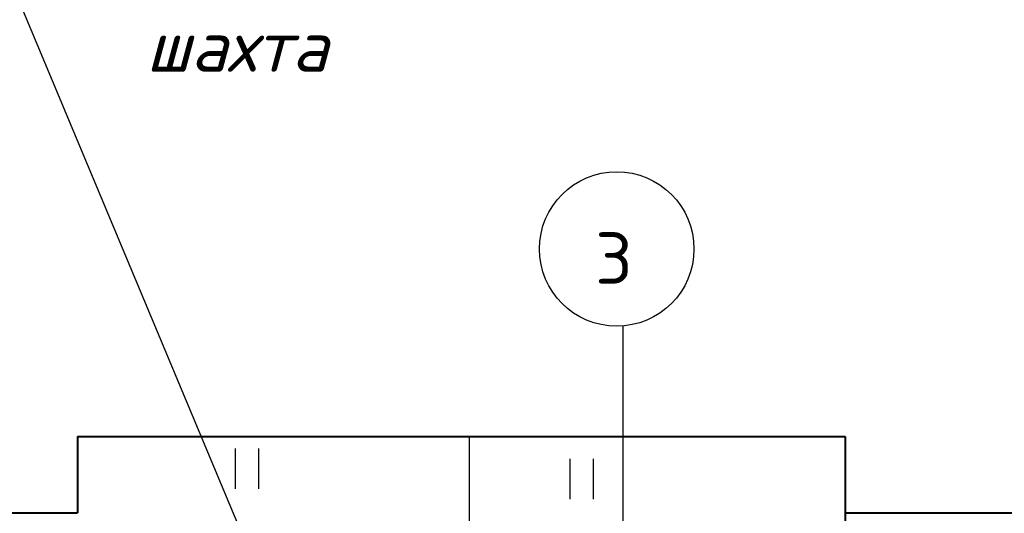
# Model space of a CAD drawing. Header units: millimetres. Extents: x -3143211 to -2549809, y 1060331 to 1341741.
# Tile 47 of 131: x -3038308 to -3030968, y 1105686 to 1109367. Entities that reach past the tile are written whole.
import ezdxf

# ---------------------------------------------------------------- set-up
doc = ezdxf.new("R2010")
doc.units = ezdxf.units.MM
for name, color, linetype in [('7', 2, 'Continuous'), ('PUMP', 1, 'Continuous'), ('TEXT-RUSS', 5, 'Continuous')]:
    doc.layers.add(name, color=color, linetype=linetype)
doc.styles.add('ROMANS', font='romant.shx', dxfattribs={"width": 0.8})
doc.styles.get("Standard").update_dxf_attribs({"font": 'isocpeui.ttf'})

msp = doc.modelspace()

# ---------------------------------------------------------------- linework, layer by layer
at = {"lineweight": 40}
for p, q in [((-3037876.2862, 1106259.09826), (-3032155.10455, 1106259.09826)), ((-3037876.2862, 1106259.09826), (-3037876.2862, 1105689.52231)), ((-3032155.10455, 1106259.09826), (-3032155.10455, 1105609.05487)), ((-3042075.47724, 1105689.52231), (-3037876.2862, 1105689.52231)), ((-3032155.10455, 1105689.52231), (-3027503.32933, 1105689.52231))]:
    msp.add_line(p, q, dxfattribs=at)
at = {"layer": '7', "color": 188}
for p, q in [((-3036700.87001, 1106170.20553), (-3036700.87001, 1105869.98935)), ((-3036529.10973, 1106170.20553), (-3036529.10973, 1105869.98935)), ((-3034205.8241, 1106092.33002), (-3034205.8241, 1105792.11384)), ((-3034034.06383, 1106092.33002), (-3034034.06383, 1105792.11384))]:
    msp.add_line(p, q, dxfattribs=at)
at = {"layer": 'PUMP', "color": 188}
for p, q in [((-3035340.39286, 1102400.66091), (-3038279.23779, 1109428.63948)), ((-3033809.19411, 1104924.1956), (-3033809.19411, 1107083.183))]:
    msp.add_line(p, q, dxfattribs=at)
at = {"layer": 'PUMP', "color": 188, "linetype": 'ByBlock'}
msp.add_line((-3034958.40657, 1106259.09826), (-3034958.40657, 1097431.51285), dxfattribs=at)
at = {"layer": 'PUMP', "color": 188}
msp.add_circle((-3033857.21929, 1107657.17741), 576, dxfattribs=at)

# ---------------------------------------------------------------- texts
at = {"layer": 'PUMP', "color": 188, "style": 'ROMANS'}
msp.add_text('3', height=384, dxfattribs=at).set_placement((-3034019.54265, 1107397.44337))
at = {"layer": 'TEXT-RUSS', "color": 188}
msp.add_text('шахта', height=384, dxfattribs=at).set_placement((-3037366.71299, 1108979.17247))

doc.saveas('drawing.dxf')
